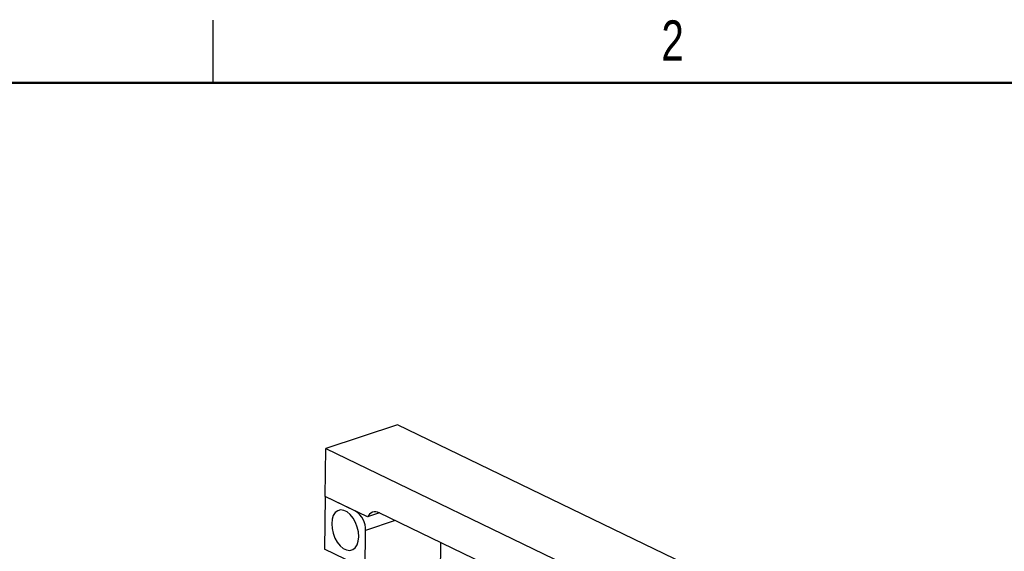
# Model space of a CAD drawing. Header units: inches. Extents: x 0.1 to 43.9, y 0.1 to 33.9.
# Tile 21 of 24: x 31.8 to 37.7, y 30.7 to 33.9. Entities that reach past the tile are written whole.
import ezdxf

# ---------------------------------------------------------------- set-up
doc = ezdxf.new("R2010")
doc.units = ezdxf.units.IN
doc.header["$MEASUREMENT"] = 0
doc.styles.add('SLDTEXTSTYLE0', font='TXT', dxfattribs={"width": 0.75})

msp = doc.modelspace()

# ---------------------------------------------------------------- linework, layer by layer
at = {"color": 7, "linetype": 'Continuous', "lineweight": 25}
for p, q in [((33, 33.5), (33, 33.875)), ((34.1024, 31.4532), (33.6731, 31.3119)), ((37.4107, 29.8557), (34.1024, 31.4532)), ((33.6697, 31.0256), (33.6731, 31.3119)), ((33.6731, 31.3119), (36.9815, 29.7144)), ((33.6697, 31.0258), (33.666, 30.7108)), ((33.8515, 30.938), (33.6697, 31.0258)), ((33.9225, 30.9035), (33.6697, 31.0256)), ((33.9935, 30.9269), (33.9225, 30.9035)), ((36.656, 29.6412), (33.9932, 30.927)), ((33.9083, 30.5938), (33.911, 30.8229)), ((34.3513, 29.884), (34.3615, 30.7491)), ((33.9083, 30.5938), (33.666, 30.7108))]:
    msp.add_line(p, q, dxfattribs=at)
at = {"color": 7, "linetype": 'Continuous', "lineweight": 50}
msp.add_line((0.5, 33.5), (43.5, 33.5), dxfattribs=at)
at = {"color": 8, "linetype": 'Continuous', "lineweight": 25}
msp.add_line((34.0881, 30.8812), (33.911, 30.8229), dxfattribs=at)
at = {"color": 7, "linetype": 'Continuous', "lineweight": 25, "flags": 128}
msp.add_lwpolyline([(33.87, 30.7849), (33.8679, 30.8134), (33.8613, 30.8426), (33.8505, 30.8707), (33.8362, 30.896), (33.8191, 30.9172), (33.8003, 30.9329), (33.7808, 30.9423), (33.7618, 30.9448), (33.7444, 30.9403), (33.7296, 30.929), (33.7183, 30.9117), (33.7111, 30.8892), (33.7084, 30.8629), (33.7104, 30.8344), (33.717, 30.8052), (33.7278, 30.7771), (33.7422, 30.7518), (33.7593, 30.7306), (33.7781, 30.7149), (33.7976, 30.7055), (33.8166, 30.703), (33.834, 30.7075), (33.8488, 30.7188), (33.8601, 30.7361), (33.8673, 30.7586), (33.87, 30.7849)], dxfattribs=at)
at = {"color": 7, "linetype": 'Continuous', "lineweight": 25}
for centre, radius, start, end in [((33.7796, 30.8279), 0.1316, 357.83366, 56.86848), ((33.9685, 30.8831), 0.0503, 60.72118, 156.07207)]:
    msp.add_arc(centre, radius, start, end, dxfattribs=at)

# ---------------------------------------------------------------- texts
at = {"color": 7, "linetype": 'Continuous', "lineweight": 0, "insert": (35.7476, 33.8726), "char_height": 0.24, "attachment_point": 2, "style": 'SLDTEXTSTYLE0'}
msp.add_mtext('2', dxfattribs=at)

doc.saveas('drawing.dxf')
